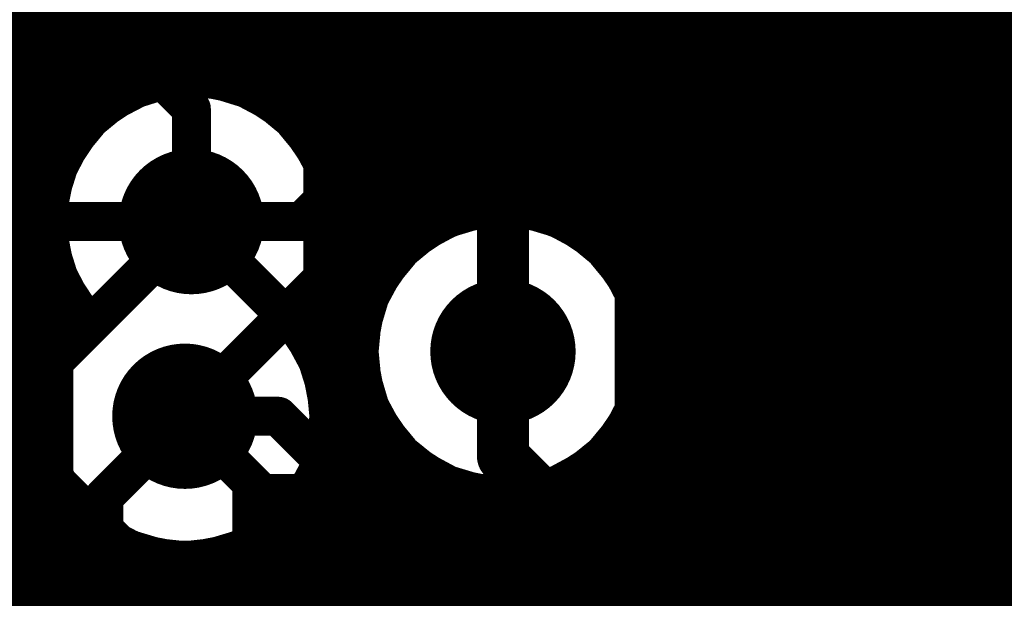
# Model space of a CAD drawing. Header units: millimetres. Extents: x 1.27 to 3.86, y 0.66 to 4.7.
# Tile 121 of 236: x 2.47 to 2.62, y 3.03 to 3.12. Entities that reach past the tile are written whole.
import ezdxf

# ---------------------------------------------------------------- set-up
doc = ezdxf.new("R2010")
doc.units = ezdxf.units.MM
doc.header["$MEASUREMENT"] = 0
for name, color, linetype in [('BottomLayer', 5, 'Continuous'), ('MidLayer1', 16, 'Continuous'), ('MidLayer2', 76, 'Continuous'), ('MidLayer3', 90, 'Continuous'), ('MidLayer4', 156, 'Continuous'), ('MidLayer5', 130, 'Continuous'), ('MidLayer6', 216, 'Continuous'), ('MultiLayer', 9, 'Continuous'), ('TopLayer', 1, 'Continuous'), ('ViaHoleLayer', 16, 'Continuous')]:
    doc.layers.add(name, color=color, linetype=linetype)

# ---------------------------------------------------------------- blocks, each defined once
blk = doc.blocks.new('0603_73')
at = {"layer": 'TopLayer'}
for points in [[(-0.01181, -0.0187), (-0.01181, 0.0187), (-0.05118, -0.0187), (-0.05118, 0.0187)], [(0.05118, -0.0187), (0.05118, 0.0187), (0.01181, -0.0187), (0.01181, 0.0187)]]:
    blk.add_solid(points, dxfattribs=at)
blk = doc.blocks.new('0603_117')
at = {"layer": 'TopLayer'}
for points in [[(-0.01181, -0.0187), (-0.01181, 0.0187), (-0.05118, -0.0187), (-0.05118, 0.0187)], [(0.05118, -0.0187), (0.05118, 0.0187), (0.01181, -0.0187), (0.01181, 0.0187)]]:
    blk.add_solid(points, dxfattribs=at)
blk = doc.blocks.new('0402L_B_259')
at = {"layer": 'BottomLayer'}
for points in [[(-0.0315, 0.00984), (-0.0315, -0.00984), (-0.00787, 0.00984), (-0.00787, -0.00984)], [(0.00787, 0.00984), (0.00787, -0.00984), (0.0315, 0.00984), (0.0315, -0.00984)]]:
    blk.add_solid(points, dxfattribs=at)
blk = doc.blocks.new('0201_B_261')
at = {"layer": 'BottomLayer'}
for points in [[(-0.02205, 0.00827), (-0.02205, -0.00827), (-0.00394, 0.00827), (-0.00394, -0.00827)], [(0.00394, 0.00827), (0.00394, -0.00827), (0.02205, 0.00827), (0.02205, -0.00827)]]:
    blk.add_solid(points, dxfattribs=at)
blk = doc.blocks.new('0201_B_262')
at = {"layer": 'BottomLayer'}
for points in [[(-0.02205, 0.00827), (-0.02205, -0.00827), (-0.00394, 0.00827), (-0.00394, -0.00827)], [(0.00394, 0.00827), (0.00394, -0.00827), (0.02205, 0.00827), (0.02205, -0.00827)]]:
    blk.add_solid(points, dxfattribs=at)
blk = doc.blocks.new('DRL0006A_B_373')
at = {"layer": 'BottomLayer', "const_width": 0.00195}
for points in [[(-0.04135, 0.02364, 1), (-0.0394, 0.02364, 1)], [(-0.01887, 0.02364, 1), (-0.01692, 0.02364, 1)], [(0.01692, 0.02364, 1), (0.01887, 0.02364, 1)], [(0.0394, 0.02364, 1), (0.04135, 0.02364, 1)], [(-0.04135, 0.01573, 1), (-0.0394, 0.01573, 1)], [(-0.01887, 0.01573, 1), (-0.01692, 0.01573, 1)], [(0.01692, 0.01573, 1), (0.01887, 0.01573, 1)], [(0.0394, 0.01573, 1), (0.04135, 0.01573, 1)], [(-0.04135, 0.00396, 1), (-0.0394, 0.00396, 1)], [(-0.01887, 0.00396, 1), (-0.01692, 0.00396, 1)], [(0.01692, 0.00396, 1), (0.01887, 0.00396, 1)], [(0.0394, 0.00396, 1), (0.04135, 0.00396, 1)], [(-0.04135, -0.00396, 1), (-0.0394, -0.00396, 1)], [(-0.01887, -0.00396, 1), (-0.01692, -0.00396, 1)], [(0.01692, -0.00396, 1), (0.01887, -0.00396, 1)], [(0.0394, -0.00396, 1), (0.04135, -0.00396, 1)], [(-0.04135, -0.01573, 1), (-0.0394, -0.01573, 1)], [(-0.01887, -0.01573, 1), (-0.01692, -0.01573, 1)], [(0.01692, -0.01573, 1), (0.01887, -0.01573, 1)], [(0.0394, -0.01573, 1), (0.04135, -0.01573, 1)], [(-0.04135, -0.02364, 1), (-0.0394, -0.02364, 1)], [(-0.01887, -0.02364, 1), (-0.01692, -0.02364, 1)], [(0.01692, -0.02364, 1), (0.01887, -0.02364, 1)], [(0.0394, -0.02364, 1), (0.04135, -0.02364, 1)]]:
    blk.add_lwpolyline(points, format="xyb", close=True, dxfattribs=at)
at = {"layer": 'BottomLayer'}
for points in [[(-0.04037, 0.02559), (-0.04037, 0.01378), (-0.01789, 0.02559), (-0.01789, 0.01378)], [(0.01789, 0.02559), (0.01789, 0.01378), (0.04037, 0.02559), (0.04037, 0.01378)], [(-0.04232, 0.02364), (-0.04232, 0.01573), (-0.01594, 0.02364), (-0.01594, 0.01573)], [(0.01594, 0.02364), (0.01594, 0.01573), (0.04232, 0.02364), (0.04232, 0.01573)], [(-0.04037, 0.00591), (-0.04037, -0.00591), (-0.01789, 0.00591), (-0.01789, -0.00591)], [(0.01789, 0.00591), (0.01789, -0.00591), (0.04037, 0.00591), (0.04037, -0.00591)], [(-0.04232, 0.00396), (-0.04232, -0.00396), (-0.01594, 0.00396), (-0.01594, -0.00396)], [(0.01594, 0.00396), (0.01594, -0.00396), (0.04232, 0.00396), (0.04232, -0.00396)], [(-0.04037, -0.01378), (-0.04037, -0.02559), (-0.01789, -0.01378), (-0.01789, -0.02559)], [(0.01789, -0.01378), (0.01789, -0.02559), (0.04037, -0.01378), (0.04037, -0.02559)], [(-0.04232, -0.01573), (-0.04232, -0.02364), (-0.01594, -0.01573), (-0.01594, -0.02364)], [(0.01594, -0.01573), (0.01594, -0.02364), (0.04232, -0.01573), (0.04232, -0.02364)]]:
    blk.add_solid(points, dxfattribs=at)

msp = doc.modelspace()

# ---------------------------------------------------------------- linework, layer by layer
at = {"layer": 'BottomLayer'}
for points, const_width in [([(2.59586, 3.11853, 1), (2.60706, 3.11853, 1)], 0.0112), ([(2.59896, 3.11853, 1), (2.60396, 3.11853, 1)], 0.005), ([(2.60524, 3.11225, 1), (2.61024, 3.11225, 1)], 0.005), ([(2.60524, 3.11225, 1), (2.61024, 3.11225, 1)], 0.005), ([(2.52125, 3.099, 1), (2.52425, 3.099, 1)], 0.003), ([(2.54723, 3.099, 1), (2.55023, 3.099, 1)], 0.003), ([(2.57966, 3.099, 1), (2.58266, 3.099, 1)], 0.003), ([(2.57966, 3.099, 1), (2.58266, 3.099, 1)], 0.003), ([(2.49014, 3.089, 1), (2.50134, 3.089, 1)], 0.0112), ([(2.58656, 3.0921, 1), (2.58956, 3.0921, 1)], 0.003), ([(2.58656, 3.0921, 1), (2.58956, 3.0921, 1)], 0.003), ([(2.49424, 3.089, 1), (2.49724, 3.089, 1)], 0.003), ([(2.49424, 3.089, 1), (2.49724, 3.089, 1)], 0.003), ([(2.51125, 3.089, 1), (2.51425, 3.089, 1)], 0.003), ([(2.51125, 3.089, 1), (2.51425, 3.089, 1)], 0.003), ([(2.60524, 3.08313, 1), (2.61024, 3.08313, 1)], 0.005), ([(2.53815, 3.06897, 1), (2.54935, 3.06897, 1)], 0.0112), ([(2.48914, 3.059, 1), (2.50034, 3.059, 1)], 0.0112), ([(2.49324, 3.059, 1), (2.49624, 3.059, 1)], 0.003), ([(2.49324, 3.059, 1), (2.49624, 3.059, 1)], 0.003), ([(2.50762, 3.059, 1), (2.51062, 3.059, 1)], 0.003), ([(2.50762, 3.059, 1), (2.51062, 3.059, 1)], 0.003), ([(2.58656, 3.05994, 1), (2.58956, 3.05994, 1)], 0.003), ([(2.58656, 3.05994, 1), (2.58956, 3.05994, 1)], 0.003), ([(2.5925, 3.054, 1), (2.5955, 3.054, 1)], 0.003), ([(2.5925, 3.054, 1), (2.5955, 3.054, 1)], 0.003), ([(2.51699, 3.04963, 1), (2.51999, 3.04963, 1)], 0.003), ([(2.51699, 3.04963, 1), (2.51999, 3.04963, 1)], 0.003), ([(2.48074, 3.0465, 1), (2.48374, 3.0465, 1)], 0.003), ([(2.48074, 3.0465, 1), (2.48374, 3.0465, 1)], 0.003)]:
    msp.add_lwpolyline(points, format="xyb", close=True, dxfattribs=dict(at, const_width=const_width))
for points, const_width in [([(2.60146, 3.11853), (2.60774, 3.11225)], 0.01), ([(2.60774, 3.08313), (2.60774, 3.11225)], 0.01), ([(2.51275, 3.089), (2.52275, 3.099)], 0.006), ([(2.54873, 3.099), (2.58116, 3.099)], 0.006), ([(2.58116, 3.099), (2.58806, 3.0921)], 0.006), ([(2.58806, 3.05994), (2.58806, 3.0921)], 0.006), ([(2.46606, 3.089), (2.49574, 3.089)], 0.006), ([(2.49574, 3.089), (2.51275, 3.089)], 0.006), ([(2.48224, 3.0465), (2.49474, 3.059)], 0.006), ([(2.49474, 3.059), (2.50912, 3.059)], 0.006), ([(2.50912, 3.059), (2.51849, 3.04963)], 0.006), ([(2.58806, 3.05994), (2.594, 3.054)], 0.006), ([(2.594, 3.054), (2.656, 3.054)], 0.006), ([(2.51849, 3.02536), (2.51849, 3.04963)], 0.006), ([(2.48224, 2.98434), (2.48224, 3.0465)], 0.006)]:
    msp.add_lwpolyline(points, dxfattribs=dict(at, const_width=const_width))
at = {"layer": 'MidLayer1', "const_width": 0.008}
for points in [[(2.54, 3.09186), (2.54, 3.38266)], [(2.535, 3.09046), (2.535, 3.20136)], [(2.53, 3.08766), (2.53, 3.19489)], [(2.5, 3.11181), (2.5, 3.19392)], [(2.525, 3.08263), (2.525, 3.19144)], [(2.505, 3.11027), (2.505, 3.19089)], [(2.495, 3.11219), (2.495, 3.18817)], [(2.51, 3.1073), (2.51, 3.18932)], [(2.515, 3.10194), (2.515, 3.1889)], [(2.52, 2.63728), (2.52, 3.18957)], [(2.49, 3.11148), (2.49, 3.17842)], [(2.485, 3.10956), (2.485, 3.17407)], [(2.48, 3.10604), (2.48, 3.17165)], [(2.47, 2.94041), (2.47, 3.17051)], [(2.475, 3.09939), (2.475, 3.17052)], [(2.545, 3.09214), (2.545, 3.16694)], [(2.58, 3.0194), (2.58, 3.16439)], [(2.55, 3.09131), (2.55, 3.16201)], [(2.575, 3.02316), (2.575, 3.1606)], [(2.555, 3.08926), (2.555, 3.15926)], [(2.56, 3.08553), (2.56, 3.15789)], [(2.57, 3.02523), (2.57, 3.15851)], [(2.565, 3.07828), (2.565, 3.15765)], [(2.585, 3.01205), (2.585, 3.151)], [(2.62, 2.93992), (2.62, 3.14649)], [(2.59, 2.9299), (2.59, 3.14552)], [(2.615, 2.93986), (2.615, 3.14303)], [(2.595, 2.92971), (2.595, 3.14249)], [(2.61, 2.93856), (2.61, 3.14116)], [(2.6, 2.93027), (2.6, 3.14091)], [(2.605, 2.93573), (2.605, 3.14049)], [(2.45539, 3.12), (2.64024, 3.12)], [(2.45529, 3.115), (2.63959, 3.115)], [(2.45406, 3.11), (2.48588, 3.11)], [(2.5056, 3.11), (2.64003, 3.11)], [(2.4515, 3.105), (2.47894, 3.105)], [(2.51254, 3.105), (2.64164, 3.105)], [(2.44692, 3.1), (2.47532, 3.1)], [(2.51617, 3.1), (2.64471, 3.1)], [(2.43532, 3.095), (2.47333, 3.095)], [(2.51815, 3.095), (2.65028, 3.095)], [(2.40254, 3.09), (2.47256, 3.09)], [(2.51892, 3.09), (2.53395, 3.09)], [(2.55355, 3.09), (2.6855, 3.09)], [(2.3987, 3.085), (2.47289, 3.085)], [(2.51859, 3.085), (2.52698, 3.085)], [(2.56052, 3.085), (2.67817, 3.085)], [(2.3911, 3.08), (2.47436, 3.08)], [(2.51713, 3.08), (2.52334, 3.08)], [(2.56416, 3.08), (2.67391, 3.08)], [(2.475, 3.07118), (2.475, 3.07861)], [(2.515, 3.07031), (2.515, 3.07606)], [(2.37754, 3.075), (2.47724, 3.075)], [(2.51424, 3.075), (2.52135, 3.075)], [(2.56615, 3.075), (2.67152, 3.075)], [(2.38116, 3.07), (2.47432, 3.07)], [(2.51517, 3.07), (2.52057, 3.07)], [(2.56693, 3.07), (2.67043, 3.07)], [(2.38315, 3.065), (2.47233, 3.065)], [(2.51715, 3.065), (2.52089, 3.065)], [(2.56661, 3.065), (2.67045, 3.065)], [(2.38392, 3.06), (2.47156, 3.06)], [(2.51792, 3.06), (2.52235, 3.06)], [(2.565, 3.02608), (2.565, 3.05966)], [(2.56515, 3.06), (2.67158, 3.06)], [(2.38359, 3.055), (2.47189, 3.055)], [(2.51759, 3.055), (2.52523, 3.055)], [(2.525, 2.64525), (2.525, 3.05531)], [(2.56227, 3.055), (2.67402, 3.055)], [(2.56, 3.02582), (2.56, 3.05241)], [(2.53, 2.93603), (2.53, 3.05028)], [(2.38212, 3.05), (2.47336, 3.05)], [(2.51613, 3.05), (2.53039, 3.05)], [(2.555, 3.02443), (2.555, 3.04868)], [(2.55711, 3.05), (2.67838, 3.05)], [(2.515, 2.59391), (2.515, 3.04769)], [(2.535, 2.94429), (2.535, 3.04748)], [(2.475, 2.93947), (2.475, 3.04681)], [(2.54, 2.98686), (2.54, 3.04608)], [(2.545, 3.01668), (2.545, 3.0458)], [(2.55, 3.02165), (2.55, 3.04663)], [(2.37924, 3.045), (2.47624, 3.045)], [(2.51324, 3.045), (2.68228, 3.045)], [(2.48, 2.93729), (2.48, 3.04109)], [(2.51, 2.59417), (2.51, 3.04152)], [(2.37406, 3.04), (2.48143, 3.04)], [(2.50806, 3.04), (2.68261, 3.04)], [(2.485, 2.93334), (2.485, 3.03794)], [(2.505, 2.59334), (2.505, 3.03819)], [(2.5, 2.59146), (2.5, 3.0364)], [(1.727, 3.035), (2.68409, 3.035)], [(2.49, 2.9254), (2.49, 3.03629)], [(2.495, 2.5946), (2.495, 3.0358)], [(1.91036, 3.03), (2.68698, 3.03)]]:
    msp.add_lwpolyline(points, dxfattribs=at)
at = {"layer": 'MidLayer1'}
for points, const_width in [([(2.59586, 3.11853, 1), (2.60706, 3.11853, 1)], 0.0112), ([(2.488, 3.11148, 1), (2.492, 3.11148, 1)], 0.004), ([(2.493, 3.11219, 1), (2.497, 3.11219, 1)], 0.004), ([(2.498, 3.11181, 1), (2.502, 3.11181, 1)], 0.004), ([(2.483, 3.10956, 1), (2.487, 3.10956, 1)], 0.004), ([(2.48388, 3.11, 1), (2.48788, 3.11, 1)], 0.004), ([(2.503, 3.11027, 1), (2.507, 3.11027, 1)], 0.004), ([(2.5036, 3.11, 1), (2.5076, 3.11, 1)], 0.004), ([(2.508, 3.1073, 1), (2.512, 3.1073, 1)], 0.004), ([(2.47694, 3.105, 1), (2.48094, 3.105, 1)], 0.004), ([(2.478, 3.10604, 1), (2.482, 3.10604, 1)], 0.004), ([(2.51054, 3.105, 1), (2.51454, 3.105, 1)], 0.004), ([(2.513, 3.10194, 1), (2.517, 3.10194, 1)], 0.004), ([(2.473, 3.09939, 1), (2.477, 3.09939, 1)], 0.004), ([(2.47332, 3.1, 1), (2.47732, 3.1, 1)], 0.004), ([(2.51417, 3.1, 1), (2.51817, 3.1, 1)], 0.004), ([(2.49014, 3.089, 1), (2.50134, 3.089, 1)], 0.0112), ([(2.47133, 3.095, 1), (2.47533, 3.095, 1)], 0.004), ([(2.51615, 3.095, 1), (2.52015, 3.095, 1)], 0.004), ([(2.56695, 3.06897, 1), (2.52055, 3.06897, 1)], 0.008), ([(2.538, 3.09186, 1), (2.542, 3.09186, 1)], 0.004), ([(2.543, 3.09214, 1), (2.547, 3.09214, 1)], 0.004), ([(2.548, 3.09131, 1), (2.552, 3.09131, 1)], 0.004), ([(2.47056, 3.09, 1), (2.47456, 3.09, 1)], 0.004), ([(2.51692, 3.09, 1), (2.52092, 3.09, 1)], 0.004), ([(2.53195, 3.09, 1), (2.53595, 3.09, 1)], 0.004), ([(2.533, 3.09046, 1), (2.537, 3.09046, 1)], 0.004), ([(2.55155, 3.09, 1), (2.55555, 3.09, 1)], 0.004), ([(2.51694, 3.089, 1), (2.52094, 3.089, 1)], 0.004), ([(2.51694, 3.089, 1), (2.52094, 3.089, 1)], 0.004), ([(2.553, 3.08926, 1), (2.557, 3.08926, 1)], 0.004), ([(2.528, 3.08766, 1), (2.532, 3.08766, 1)], 0.004), ([(2.47089, 3.085, 1), (2.47489, 3.085, 1)], 0.004), ([(2.51659, 3.085, 1), (2.52059, 3.085, 1)], 0.004), ([(2.52498, 3.085, 1), (2.52898, 3.085, 1)], 0.004), ([(2.558, 3.08553, 1), (2.562, 3.08553, 1)], 0.004), ([(2.55852, 3.085, 1), (2.56252, 3.085, 1)], 0.004), ([(2.523, 3.08263, 1), (2.527, 3.08263, 1)], 0.004), ([(2.47236, 3.08, 1), (2.47636, 3.08, 1)], 0.004), ([(2.51513, 3.08, 1), (2.51913, 3.08, 1)], 0.004), ([(2.52134, 3.08, 1), (2.52534, 3.08, 1)], 0.004), ([(2.56216, 3.08, 1), (2.56616, 3.08, 1)], 0.004), ([(2.473, 3.07861, 1), (2.477, 3.07861, 1)], 0.004), ([(2.563, 3.07828, 1), (2.567, 3.07828, 1)], 0.004), ([(2.513, 3.07606, 1), (2.517, 3.07606, 1)], 0.004), ([(2.53815, 3.06897, 1), (2.54935, 3.06897, 1)], 0.0112), ([(2.47524, 3.075, 1), (2.47924, 3.075, 1)], 0.004), ([(2.47556, 3.07459, 1), (2.47956, 3.07459, 1)], 0.004), ([(2.47556, 3.07459, 1), (2.47956, 3.07459, 1)], 0.004), ([(2.51224, 3.075, 1), (2.51624, 3.075, 1)], 0.004), ([(2.51935, 3.075, 1), (2.52335, 3.075, 1)], 0.004), ([(2.56415, 3.075, 1), (2.56815, 3.075, 1)], 0.004), ([(2.51092, 3.07341, 1), (2.51492, 3.07341, 1)], 0.004), ([(2.51092, 3.07341, 1), (2.51492, 3.07341, 1)], 0.004), ([(2.47232, 3.07, 1), (2.47632, 3.07, 1)], 0.004), ([(2.473, 3.07118, 1), (2.477, 3.07118, 1)], 0.004), ([(2.513, 3.07031, 1), (2.517, 3.07031, 1)], 0.004), ([(2.51317, 3.07, 1), (2.51717, 3.07, 1)], 0.004), ([(2.51857, 3.07, 1), (2.52257, 3.07, 1)], 0.004), ([(2.56493, 3.07, 1), (2.56893, 3.07, 1)], 0.004), ([(2.51855, 3.06897, 1), (2.52255, 3.06897, 1)], 0.004), ([(2.56495, 3.06897, 1), (2.56895, 3.06897, 1)], 0.004), ([(2.48914, 3.059, 1), (2.50034, 3.059, 1)], 0.0112), ([(2.47033, 3.065, 1), (2.47433, 3.065, 1)], 0.004), ([(2.51515, 3.065, 1), (2.51915, 3.065, 1)], 0.004), ([(2.51889, 3.065, 1), (2.52289, 3.065, 1)], 0.004), ([(2.56461, 3.065, 1), (2.56861, 3.065, 1)], 0.004), ([(2.46956, 3.06, 1), (2.47356, 3.06, 1)], 0.004), ([(2.51592, 3.06, 1), (2.51992, 3.06, 1)], 0.004), ([(2.52035, 3.06, 1), (2.52435, 3.06, 1)], 0.004), ([(2.563, 3.05966, 1), (2.567, 3.05966, 1)], 0.004), ([(2.56315, 3.06, 1), (2.56715, 3.06, 1)], 0.004), ([(2.51594, 3.059, 1), (2.51994, 3.059, 1)], 0.004), ([(2.51594, 3.059, 1), (2.51994, 3.059, 1)], 0.004), ([(2.46989, 3.055, 1), (2.47389, 3.055, 1)], 0.004), ([(2.51559, 3.055, 1), (2.51959, 3.055, 1)], 0.004), ([(2.523, 3.05531, 1), (2.527, 3.05531, 1)], 0.004), ([(2.52323, 3.055, 1), (2.52723, 3.055, 1)], 0.004), ([(2.56027, 3.055, 1), (2.56427, 3.055, 1)], 0.004), ([(2.558, 3.05241, 1), (2.562, 3.05241, 1)], 0.004), ([(2.528, 3.05028, 1), (2.532, 3.05028, 1)], 0.004), ([(2.47136, 3.05, 1), (2.47536, 3.05, 1)], 0.004), ([(2.51413, 3.05, 1), (2.51813, 3.05, 1)], 0.004), ([(2.52839, 3.05, 1), (2.53239, 3.05, 1)], 0.004), ([(2.553, 3.04868, 1), (2.557, 3.04868, 1)], 0.004), ([(2.55511, 3.05, 1), (2.55911, 3.05, 1)], 0.004), ([(2.513, 3.04769, 1), (2.517, 3.04769, 1)], 0.004), ([(2.533, 3.04748, 1), (2.537, 3.04748, 1)], 0.004), ([(2.473, 3.04681, 1), (2.477, 3.04681, 1)], 0.004), ([(2.538, 3.04608, 1), (2.542, 3.04608, 1)], 0.004), ([(2.543, 3.0458, 1), (2.547, 3.0458, 1)], 0.004), ([(2.548, 3.04663, 1), (2.552, 3.04663, 1)], 0.004), ([(2.47424, 3.045, 1), (2.47824, 3.045, 1)], 0.004), ([(2.51124, 3.045, 1), (2.51524, 3.045, 1)], 0.004), ([(2.478, 3.04109, 1), (2.482, 3.04109, 1)], 0.004), ([(2.508, 3.04152, 1), (2.512, 3.04152, 1)], 0.004), ([(2.47943, 3.04, 1), (2.48343, 3.04, 1)], 0.004), ([(2.50606, 3.04, 1), (2.51006, 3.04, 1)], 0.004), ([(2.483, 3.03794, 1), (2.487, 3.03794, 1)], 0.004), ([(2.503, 3.03819, 1), (2.507, 3.03819, 1)], 0.004), ([(2.498, 3.0364, 1), (2.502, 3.0364, 1)], 0.004), ([(2.488, 3.03629, 1), (2.492, 3.03629, 1)], 0.004), ([(2.493, 3.0358, 1), (2.497, 3.0358, 1)], 0.004)]:
    msp.add_lwpolyline(points, format="xyb", close=True, dxfattribs=dict(at, const_width=const_width))
at = {"layer": 'MidLayer1', "const_width": 0.008}
for points in [[(2.47756, 3.07459, -1.407135), (2.51894, 3.089)], [(2.51894, 3.089, -0.186324), (2.51292, 3.07341)], [(2.51794, 3.059, -1.45798), (2.47756, 3.07459)], [(2.51292, 3.07341, -0.169137), (2.51794, 3.059)]]:
    msp.add_lwpolyline(points, format="xyb", dxfattribs=at)
at = {"layer": 'MidLayer2'}
for points, const_width in [([(2.42684, 3.19226), (2.51601, 3.10309)], 0.006), ([(2.41484, 3.18729), (2.49574, 3.10639)], 0.006), ([(2.49454, 3.16396), (2.54375, 3.11475)], 0.008), ([(2.54156, 3.14132), (2.5967, 3.08617)], 0.006), ([(2.54375, 3.06897), (2.54375, 3.11475)], 0.008), ([(2.49574, 3.089), (2.49574, 3.10639)], 0.006), ([(2.51601, 3.08027), (2.51601, 3.10309)], 0.006), ([(2.40537, 3.1015), (2.48376, 3.02311)], 0.006), ([(2.49574, 3.08857), (2.49574, 3.089)], 0.006), ([(2.47454, 3.06737), (2.49574, 3.08857)], 0.006), ([(2.5967, 3.08617), (2.66665, 3.08617)], 0.006), ([(2.49474, 3.059), (2.51601, 3.08027)], 0.006), ([(2.47454, 3.0493), (2.47454, 3.06737)], 0.006), ([(2.49474, 3.059), (2.50663, 3.04711)], 0.006), ([(2.47454, 3.0493), (2.48873, 3.03511)], 0.006), ([(2.50663, 3.04711), (2.61694, 3.04711)], 0.006), ([(2.61694, 3.04711), (2.653, 3.01105)], 0.006), ([(2.48873, 3.03511), (2.61197, 3.03511)], 0.006), ([(2.61197, 3.03511), (2.64936, 2.99772)], 0.006)]:
    msp.add_lwpolyline(points, dxfattribs=dict(at, const_width=const_width))
for points, const_width in [([(2.59586, 3.11853, 1), (2.60706, 3.11853, 1)], 0.0112), ([(2.54175, 3.11475, 1), (2.54575, 3.11475, 1)], 0.004), ([(2.54175, 3.11475, 1), (2.54575, 3.11475, 1)], 0.004), ([(2.49424, 3.10639, 1), (2.49724, 3.10639, 1)], 0.003), ([(2.49424, 3.10639, 1), (2.49724, 3.10639, 1)], 0.003), ([(2.51451, 3.10309, 1), (2.51751, 3.10309, 1)], 0.003), ([(2.51451, 3.10309, 1), (2.51751, 3.10309, 1)], 0.003), ([(2.49014, 3.089, 1), (2.50134, 3.089, 1)], 0.0112), ([(2.49424, 3.089, 1), (2.49724, 3.089, 1)], 0.003), ([(2.49424, 3.089, 1), (2.49724, 3.089, 1)], 0.003), ([(2.49424, 3.08857, 1), (2.49724, 3.08857, 1)], 0.003), ([(2.49424, 3.08857, 1), (2.49724, 3.08857, 1)], 0.003), ([(2.5952, 3.08617, 1), (2.5982, 3.08617, 1)], 0.003), ([(2.5952, 3.08617, 1), (2.5982, 3.08617, 1)], 0.003), ([(2.51451, 3.08027, 1), (2.51751, 3.08027, 1)], 0.003), ([(2.51451, 3.08027, 1), (2.51751, 3.08027, 1)], 0.003), ([(2.53815, 3.06897, 1), (2.54935, 3.06897, 1)], 0.0112), ([(2.54175, 3.06897, 1), (2.54575, 3.06897, 1)], 0.004), ([(2.47304, 3.06737, 1), (2.47604, 3.06737, 1)], 0.003), ([(2.47304, 3.06737, 1), (2.47604, 3.06737, 1)], 0.003), ([(2.48914, 3.059, 1), (2.50034, 3.059, 1)], 0.0112), ([(2.49324, 3.059, 1), (2.49624, 3.059, 1)], 0.003), ([(2.49324, 3.059, 1), (2.49624, 3.059, 1)], 0.003), ([(2.47304, 3.0493, 1), (2.47604, 3.0493, 1)], 0.003), ([(2.47304, 3.0493, 1), (2.47604, 3.0493, 1)], 0.003), ([(2.50513, 3.04711, 1), (2.50813, 3.04711, 1)], 0.003), ([(2.50513, 3.04711, 1), (2.50813, 3.04711, 1)], 0.003), ([(2.61544, 3.04711, 1), (2.61844, 3.04711, 1)], 0.003), ([(2.61544, 3.04711, 1), (2.61844, 3.04711, 1)], 0.003), ([(2.48723, 3.03511, 1), (2.49023, 3.03511, 1)], 0.003), ([(2.48723, 3.03511, 1), (2.49023, 3.03511, 1)], 0.003), ([(2.61047, 3.03511, 1), (2.61347, 3.03511, 1)], 0.003), ([(2.61047, 3.03511, 1), (2.61347, 3.03511, 1)], 0.003)]:
    msp.add_lwpolyline(points, format="xyb", close=True, dxfattribs=dict(at, const_width=const_width))
at = {"layer": 'MidLayer3'}
for p, q in [((2.60733, 3.07198), (2.64136, 3.10601)), ((2.60733, 3.02597), (2.60733, 3.07198))]:
    msp.add_line(p, q, dxfattribs=at)
for points, const_width in [([(2.47244, 3.17465), (2.56395, 3.08314)], 0.006), ([(2.57176, 3.13102), (2.60443, 3.16368)], 0.025), ([(2.46768, 3.03766), (2.46768, 3.15075)], 0.006), ([(2.57176, 3.10623), (2.57176, 3.13102)], 0.025), ([(2.57176, 3.10623), (2.58673, 3.09126)], 0.025), ([(2.58673, 3.02597), (2.58673, 3.09126)], 0.025), ([(2.49574, 3.089), (2.51707, 3.06767)], 0.006), ([(2.56395, 3.042), (2.56395, 3.08314)], 0.006), ([(2.51707, 2.65316), (2.51707, 3.06767)], 0.006), ([(2.49474, 3.059), (2.50507, 3.04867)], 0.006), ([(2.50507, 2.6391), (2.50507, 3.04867)], 0.006), ([(2.52907, 3.00712), (2.56395, 3.042)], 0.006), ([(2.46768, 3.03766), (2.49207, 3.01327)], 0.006), ([(2.56367, 3.00291), (2.58673, 3.02597)], 0.025)]:
    msp.add_lwpolyline(points, dxfattribs=dict(at, const_width=const_width))
for points, const_width in [([(2.56551, 3.13102, 1), (2.57801, 3.13102, 1)], 0.0125), ([(2.56551, 3.13102, 1), (2.57801, 3.13102, 1)], 0.0125), ([(2.59586, 3.11853, 1), (2.60706, 3.11853, 1)], 0.0112), ([(2.56551, 3.10623, 1), (2.57801, 3.10623, 1)], 0.0125), ([(2.56551, 3.10623, 1), (2.57801, 3.10623, 1)], 0.0125), ([(2.58048, 3.09126, 1), (2.59298, 3.09126, 1)], 0.0125), ([(2.58048, 3.09126, 1), (2.59298, 3.09126, 1)], 0.0125), ([(2.49014, 3.089, 1), (2.50134, 3.089, 1)], 0.0112), ([(2.49424, 3.089, 1), (2.49724, 3.089, 1)], 0.003), ([(2.56245, 3.08314, 1), (2.56545, 3.08314, 1)], 0.003), ([(2.56245, 3.08314, 1), (2.56545, 3.08314, 1)], 0.003), ([(2.53815, 3.06897, 1), (2.54935, 3.06897, 1)], 0.0112), ([(2.48914, 3.059, 1), (2.50034, 3.059, 1)], 0.0112), ([(2.51557, 3.06767, 1), (2.51857, 3.06767, 1)], 0.003), ([(2.51557, 3.06767, 1), (2.51857, 3.06767, 1)], 0.003), ([(2.49324, 3.059, 1), (2.49624, 3.059, 1)], 0.003), ([(2.50357, 3.04867, 1), (2.50657, 3.04867, 1)], 0.003), ([(2.50357, 3.04867, 1), (2.50657, 3.04867, 1)], 0.003), ([(2.56245, 3.042, 1), (2.56545, 3.042, 1)], 0.003), ([(2.56245, 3.042, 1), (2.56545, 3.042, 1)], 0.003), ([(2.46618, 3.03766, 1), (2.46918, 3.03766, 1)], 0.003), ([(2.46618, 3.03766, 1), (2.46918, 3.03766, 1)], 0.003), ([(2.58048, 3.02597, 1), (2.59298, 3.02597, 1)], 0.0125), ([(2.58048, 3.02597, 1), (2.59298, 3.02597, 1)], 0.0125)]:
    msp.add_lwpolyline(points, format="xyb", close=True, dxfattribs=dict(at, const_width=const_width))
at = {"layer": 'MidLayer4'}
for p, q in [((2.49574, 3.10858), (2.48825, 3.10709)), ((2.50323, 3.10709), (2.49574, 3.10858)), ((2.48825, 3.10709), (2.4819, 3.10284)), ((2.50958, 3.10284), (2.50323, 3.10709)), ((2.4819, 3.10284), (2.47766, 3.09649)), ((2.51383, 3.09649), (2.50958, 3.10284)), ((2.47766, 3.09649), (2.47617, 3.089)), ((2.51532, 3.089), (2.51383, 3.09649)), ((2.47617, 3.089), (2.47766, 3.08151)), ((2.51383, 3.08151), (2.51532, 3.089)), ((2.54375, 3.08855), (2.53626, 3.08706)), ((2.55124, 3.08706), (2.54375, 3.08855)), ((2.53626, 3.08706), (2.52991, 3.08281)), ((2.55759, 3.08281), (2.55124, 3.08706)), ((2.47766, 3.08151), (2.47988, 3.07818)), ((2.50958, 3.07516), (2.51383, 3.08151)), ((2.52991, 3.08281), (2.52566, 3.07646)), ((2.56184, 3.07646), (2.55759, 3.08281)), ((2.47988, 3.07818), (2.48083, 3.0732)), ((2.52566, 3.07646), (2.52417, 3.06897)), ((2.56333, 3.06897), (2.56184, 3.07646)), ((2.50858, 3.07449), (2.50958, 3.07516)), ((2.50858, 3.07284), (2.50858, 3.07449)), ((2.48083, 3.0732), (2.4795, 3.07075)), ((2.51283, 3.06649), (2.50858, 3.07284)), ((2.4795, 3.07075), (2.47666, 3.06649)), ((2.52417, 3.06897), (2.52566, 3.06148)), ((2.56184, 3.06148), (2.56333, 3.06897)), ((2.47666, 3.06649), (2.47517, 3.059)), ((2.51432, 3.059), (2.51283, 3.06649)), ((2.52566, 3.06148), (2.52991, 3.05513)), ((2.55759, 3.05513), (2.56184, 3.06148)), ((2.47517, 3.059), (2.47666, 3.05151)), ((2.51283, 3.05151), (2.51432, 3.059)), ((2.52991, 3.05513), (2.53626, 3.05088)), ((2.55124, 3.05088), (2.55759, 3.05513)), ((2.47666, 3.05151), (2.4809, 3.04516)), ((2.50858, 3.04516), (2.51283, 3.05151)), ((2.53626, 3.05088), (2.54375, 3.04939)), ((2.54375, 3.04939), (2.55124, 3.05088)), ((2.4809, 3.04516), (2.48725, 3.04091)), ((2.50223, 3.04091), (2.50858, 3.04516)), ((2.48725, 3.04091), (2.49474, 3.03942)), ((2.49474, 3.03942), (2.50223, 3.04091))]:
    msp.add_line(p, q, dxfattribs=at)
at = {"layer": 'MidLayer4', "const_width": 0.0112}
for points in [[(2.59586, 3.11853, 1), (2.60706, 3.11853, 1)], [(2.49014, 3.089, 1), (2.50134, 3.089, 1)], [(2.53815, 3.06897, 1), (2.54935, 3.06897, 1)], [(2.48914, 3.059, 1), (2.50034, 3.059, 1)]]:
    msp.add_lwpolyline(points, format="xyb", close=True, dxfattribs=at)
at = {"layer": 'MidLayer5'}
for p, q in [((2.58254, 3.12229), (2.58217, 3.11853)), ((2.62075, 3.11853), (2.62038, 3.12229)), ((2.58217, 3.11853), (2.58254, 3.11477)), ((2.62038, 3.11477), (2.62075, 3.11853)), ((2.58254, 3.11477), (2.58364, 3.11115)), ((2.61928, 3.11115), (2.62038, 3.11477)), ((2.58364, 3.11115), (2.58542, 3.10781)), ((2.6175, 3.10781), (2.61928, 3.11115)), ((2.49198, 3.10792), (2.48836, 3.10682)), ((2.49574, 3.10829), (2.49198, 3.10792)), ((2.49951, 3.10792), (2.49574, 3.10829)), ((2.50313, 3.10682), (2.49951, 3.10792)), ((2.58542, 3.10781), (2.58782, 3.10489)), ((2.6151, 3.10489), (2.6175, 3.10781)), ((2.48836, 3.10682), (2.48502, 3.10504)), ((2.50646, 3.10504), (2.50313, 3.10682)), ((2.48502, 3.10504), (2.4821, 3.10264)), ((2.50938, 3.10264), (2.50646, 3.10504)), ((2.58782, 3.10489), (2.59074, 3.10249)), ((2.61218, 3.10249), (2.6151, 3.10489)), ((2.4821, 3.10264), (2.4797, 3.09972)), ((2.51178, 3.09972), (2.50938, 3.10264)), ((2.59074, 3.10249), (2.59408, 3.10071)), ((2.60884, 3.10071), (2.61218, 3.10249)), ((2.4797, 3.09972), (2.47792, 3.09638)), ((2.51357, 3.09638), (2.51178, 3.09972)), ((2.59408, 3.10071), (2.5977, 3.09961)), ((2.5977, 3.09961), (2.60146, 3.09924)), ((2.60146, 3.09924), (2.60522, 3.09961)), ((2.60522, 3.09961), (2.60884, 3.10071)), ((2.47792, 3.09638), (2.47682, 3.09276)), ((2.51466, 3.09276), (2.51357, 3.09638)), ((2.47682, 3.09276), (2.47645, 3.089)), ((2.51504, 3.089), (2.51466, 3.09276)), ((2.47645, 3.089), (2.47682, 3.08524)), ((2.51466, 3.08524), (2.51504, 3.089)), ((2.53999, 3.08789), (2.53637, 3.08679)), ((2.54375, 3.08826), (2.53999, 3.08789)), ((2.54751, 3.08789), (2.54375, 3.08826)), ((2.55113, 3.08679), (2.54751, 3.08789)), ((2.53637, 3.08679), (2.53303, 3.08501)), ((2.55447, 3.08501), (2.55113, 3.08679)), ((2.47682, 3.08524), (2.47792, 3.08162)), ((2.51357, 3.08162), (2.51466, 3.08524)), ((2.53303, 3.08501), (2.53011, 3.08261)), ((2.55739, 3.08261), (2.55447, 3.08501)), ((2.47792, 3.08162), (2.4797, 3.07828)), ((2.51178, 3.07828), (2.51357, 3.08162)), ((2.53011, 3.08261), (2.52771, 3.07969)), ((2.55979, 3.07969), (2.55739, 3.08261)), ((2.52771, 3.07969), (2.52593, 3.07635)), ((2.56157, 3.07635), (2.55979, 3.07969)), ((2.4797, 3.07828), (2.48049, 3.07732)), ((2.48049, 3.07732), (2.4811, 3.07264)), ((2.50938, 3.07536), (2.51178, 3.07828)), ((2.50999, 3.07068), (2.50938, 3.07536)), ((2.52593, 3.07635), (2.52483, 3.07273)), ((2.56267, 3.07273), (2.56157, 3.07635)), ((2.4811, 3.07264), (2.4787, 3.06972)), ((2.52483, 3.07273), (2.52446, 3.06897)), ((2.56304, 3.06897), (2.56267, 3.07273)), ((2.4787, 3.06972), (2.47692, 3.06638)), ((2.51078, 3.06972), (2.50999, 3.07068)), ((2.51257, 3.06638), (2.51078, 3.06972)), ((2.52446, 3.06897), (2.52483, 3.06521)), ((2.56267, 3.06521), (2.56304, 3.06897)), ((2.47692, 3.06638), (2.47582, 3.06276)), ((2.51366, 3.06276), (2.51257, 3.06638)), ((2.52483, 3.06521), (2.52593, 3.06159)), ((2.56157, 3.06159), (2.56267, 3.06521)), ((2.47582, 3.06276), (2.47545, 3.059)), ((2.51404, 3.059), (2.51366, 3.06276)), ((2.52593, 3.06159), (2.52771, 3.05825)), ((2.55979, 3.05825), (2.56157, 3.06159)), ((2.47545, 3.059), (2.47582, 3.05524)), ((2.51366, 3.05524), (2.51404, 3.059)), ((2.52771, 3.05825), (2.53011, 3.05533)), ((2.55739, 3.05533), (2.55979, 3.05825)), ((2.47582, 3.05524), (2.47692, 3.05162)), ((2.51257, 3.05162), (2.51366, 3.05524)), ((2.53011, 3.05533), (2.53303, 3.05293)), ((2.55447, 3.05293), (2.55739, 3.05533)), ((2.53303, 3.05293), (2.53637, 3.05115)), ((2.55113, 3.05115), (2.55447, 3.05293)), ((2.47692, 3.05162), (2.4787, 3.04828)), ((2.51078, 3.04828), (2.51257, 3.05162)), ((2.53637, 3.05115), (2.53999, 3.05005)), ((2.54751, 3.05005), (2.55113, 3.05115)), ((2.53999, 3.05005), (2.54375, 3.04968)), ((2.54375, 3.04968), (2.54751, 3.05005)), ((2.4787, 3.04828), (2.4811, 3.04536)), ((2.50838, 3.04536), (2.51078, 3.04828)), ((2.4811, 3.04536), (2.48402, 3.04296)), ((2.50546, 3.04296), (2.50838, 3.04536)), ((2.48402, 3.04296), (2.48736, 3.04117)), ((2.50213, 3.04117), (2.50546, 3.04296)), ((2.48736, 3.04117), (2.49098, 3.04008)), ((2.49851, 3.04008), (2.50213, 3.04117)), ((2.49098, 3.04008), (2.49474, 3.03971)), ((2.49474, 3.03971), (2.49851, 3.04008))]:
    msp.add_line(p, q, dxfattribs=at)
at = {"layer": 'MidLayer5', "const_width": 0.0112}
for points in [[(2.59586, 3.11853, 1), (2.60706, 3.11853, 1)], [(2.49014, 3.089, 1), (2.50134, 3.089, 1)], [(2.53815, 3.06897, 1), (2.54935, 3.06897, 1)], [(2.48914, 3.059, 1), (2.50034, 3.059, 1)]]:
    msp.add_lwpolyline(points, format="xyb", close=True, dxfattribs=at)
at = {"layer": 'MidLayer6'}
for p, q in [((2.58254, 3.12229), (2.58217, 3.11853)), ((2.62075, 3.11853), (2.62038, 3.12229)), ((2.58217, 3.11853), (2.58254, 3.11477)), ((2.62038, 3.11477), (2.62075, 3.11853)), ((2.58254, 3.11477), (2.58364, 3.11115)), ((2.61928, 3.11115), (2.62038, 3.11477)), ((2.58364, 3.11115), (2.58542, 3.10781)), ((2.6175, 3.10781), (2.61928, 3.11115)), ((2.49198, 3.10792), (2.48836, 3.10682)), ((2.49574, 3.10829), (2.49198, 3.10792)), ((2.49951, 3.10792), (2.49574, 3.10829)), ((2.50313, 3.10682), (2.49951, 3.10792)), ((2.58542, 3.10781), (2.58782, 3.10489)), ((2.6151, 3.10489), (2.6175, 3.10781)), ((2.48836, 3.10682), (2.48502, 3.10504)), ((2.50646, 3.10504), (2.50313, 3.10682)), ((2.48502, 3.10504), (2.4821, 3.10264)), ((2.50938, 3.10264), (2.50646, 3.10504)), ((2.58782, 3.10489), (2.59074, 3.10249)), ((2.61218, 3.10249), (2.6151, 3.10489)), ((2.4821, 3.10264), (2.4797, 3.09972)), ((2.51178, 3.09972), (2.50938, 3.10264)), ((2.59074, 3.10249), (2.59408, 3.10071)), ((2.60884, 3.10071), (2.61218, 3.10249)), ((2.4797, 3.09972), (2.47792, 3.09638)), ((2.51357, 3.09638), (2.51178, 3.09972)), ((2.59408, 3.10071), (2.5977, 3.09961)), ((2.5977, 3.09961), (2.60146, 3.09924)), ((2.60146, 3.09924), (2.60522, 3.09961)), ((2.60522, 3.09961), (2.60884, 3.10071)), ((2.47792, 3.09638), (2.47682, 3.09276)), ((2.51466, 3.09276), (2.51357, 3.09638)), ((2.47682, 3.09276), (2.47645, 3.089)), ((2.51504, 3.089), (2.51466, 3.09276)), ((2.47645, 3.089), (2.47682, 3.08524)), ((2.51466, 3.08524), (2.51504, 3.089)), ((2.53999, 3.08789), (2.53637, 3.08679)), ((2.54375, 3.08826), (2.53999, 3.08789)), ((2.54751, 3.08789), (2.54375, 3.08826)), ((2.55113, 3.08679), (2.54751, 3.08789)), ((2.53637, 3.08679), (2.53303, 3.08501)), ((2.55447, 3.08501), (2.55113, 3.08679)), ((2.47682, 3.08524), (2.47792, 3.08162)), ((2.51357, 3.08162), (2.51466, 3.08524)), ((2.53303, 3.08501), (2.53011, 3.08261)), ((2.55739, 3.08261), (2.55447, 3.08501)), ((2.47792, 3.08162), (2.4797, 3.07828)), ((2.51178, 3.07828), (2.51357, 3.08162)), ((2.53011, 3.08261), (2.52771, 3.07969)), ((2.55979, 3.07969), (2.55739, 3.08261)), ((2.52771, 3.07969), (2.52593, 3.07635)), ((2.56157, 3.07635), (2.55979, 3.07969)), ((2.4797, 3.07828), (2.48049, 3.07732)), ((2.48049, 3.07732), (2.4811, 3.07264)), ((2.50938, 3.07536), (2.51178, 3.07828)), ((2.50999, 3.07068), (2.50938, 3.07536)), ((2.52593, 3.07635), (2.52483, 3.07273)), ((2.56267, 3.07273), (2.56157, 3.07635)), ((2.4811, 3.07264), (2.4787, 3.06972)), ((2.52483, 3.07273), (2.52446, 3.06897)), ((2.56304, 3.06897), (2.56267, 3.07273)), ((2.4787, 3.06972), (2.47692, 3.06638)), ((2.51078, 3.06972), (2.50999, 3.07068)), ((2.51257, 3.06638), (2.51078, 3.06972)), ((2.52446, 3.06897), (2.52483, 3.06521)), ((2.56267, 3.06521), (2.56304, 3.06897)), ((2.47692, 3.06638), (2.47582, 3.06276)), ((2.51366, 3.06276), (2.51257, 3.06638)), ((2.52483, 3.06521), (2.52593, 3.06159)), ((2.56157, 3.06159), (2.56267, 3.06521)), ((2.47582, 3.06276), (2.47545, 3.059)), ((2.51404, 3.059), (2.51366, 3.06276)), ((2.52593, 3.06159), (2.52771, 3.05825)), ((2.55979, 3.05825), (2.56157, 3.06159)), ((2.47545, 3.059), (2.47582, 3.05524)), ((2.51366, 3.05524), (2.51404, 3.059)), ((2.52771, 3.05825), (2.53011, 3.05533)), ((2.55739, 3.05533), (2.55979, 3.05825)), ((2.47582, 3.05524), (2.47692, 3.05162)), ((2.51257, 3.05162), (2.51366, 3.05524)), ((2.53011, 3.05533), (2.53303, 3.05293)), ((2.55447, 3.05293), (2.55739, 3.05533)), ((2.53303, 3.05293), (2.53637, 3.05115)), ((2.55113, 3.05115), (2.55447, 3.05293)), ((2.47692, 3.05162), (2.4787, 3.04828)), ((2.51078, 3.04828), (2.51257, 3.05162)), ((2.53637, 3.05115), (2.53999, 3.05005)), ((2.54751, 3.05005), (2.55113, 3.05115)), ((2.53999, 3.05005), (2.54375, 3.04968)), ((2.54375, 3.04968), (2.54751, 3.05005)), ((2.4787, 3.04828), (2.4811, 3.04536)), ((2.50838, 3.04536), (2.51078, 3.04828)), ((2.4811, 3.04536), (2.48402, 3.04296)), ((2.50546, 3.04296), (2.50838, 3.04536)), ((2.48402, 3.04296), (2.48736, 3.04117)), ((2.50213, 3.04117), (2.50546, 3.04296)), ((2.48736, 3.04117), (2.49098, 3.04008)), ((2.49851, 3.04008), (2.50213, 3.04117)), ((2.49098, 3.04008), (2.49474, 3.03971)), ((2.49474, 3.03971), (2.49851, 3.04008))]:
    msp.add_line(p, q, dxfattribs=at)
at = {"layer": 'MidLayer6', "const_width": 0.0112}
for points in [[(2.59586, 3.11853, 1), (2.60706, 3.11853, 1)], [(2.49014, 3.089, 1), (2.50134, 3.089, 1)], [(2.53815, 3.06897, 1), (2.54935, 3.06897, 1)], [(2.48914, 3.059, 1), (2.50034, 3.059, 1)]]:
    msp.add_lwpolyline(points, format="xyb", close=True, dxfattribs=at)
at = {"layer": 'MultiLayer', "const_width": 0.0112}
for points in [[(2.59586, 3.11853, 1), (2.60706, 3.11853, 1)], [(2.49014, 3.089, 1), (2.50134, 3.089, 1)], [(2.53815, 3.06897, 1), (2.54935, 3.06897, 1)], [(2.48914, 3.059, 1), (2.50034, 3.059, 1)]]:
    msp.add_lwpolyline(points, format="xyb", close=True, dxfattribs=at)
at = {"layer": 'TopLayer'}
for p, q in [((2.50825, 3.15921), (2.50825, 3.11845)), ((2.50825, 3.11845), (2.49794, 3.10814)), ((2.49574, 3.10858), (2.48825, 3.10709)), ((2.49794, 3.10814), (2.49574, 3.10858)), ((2.48825, 3.10709), (2.4819, 3.10284)), ((2.4819, 3.10284), (2.47766, 3.09649)), ((2.47766, 3.09649), (2.47617, 3.089)), ((2.47617, 3.089), (2.47766, 3.08151)), ((2.47766, 3.08151), (2.48025, 3.07762)), ((2.48025, 3.07762), (2.4809, 3.07284)), ((2.4809, 3.07284), (2.47666, 3.06649)), ((2.47666, 3.06649), (2.47517, 3.059)), ((2.47517, 3.059), (2.47666, 3.05151)), ((2.47666, 3.05151), (2.47919, 3.04771)), ((2.47919, 3.04771), (2.47458, 3.04311)), ((2.47458, 3.04311), (2.41512, 3.04311)), ((2.41512, 3.03495), (2.48162, 3.03495)), ((2.48162, 3.03495), (2.48785, 3.02872))]:
    msp.add_line(p, q, dxfattribs=at)
for points, const_width in [([(2.56814, 3.08776), (2.56814, 3.13987)], 0.01), ([(2.56814, 3.08776), (2.58575, 3.07015)], 0.01), ([(2.54375, 3.05275), (2.54375, 3.06897)], 0.008), ([(2.54375, 3.05275), (2.55605, 3.04045)], 0.008), ([(2.55605, 3.04045), (2.56913, 3.04045)], 0.008), ([(2.56913, 3.04045), (2.60098, 3.0086)], 0.008)]:
    msp.add_lwpolyline(points, dxfattribs=dict(at, const_width=const_width))
for points, const_width in [([(2.59586, 3.11853, 1), (2.60706, 3.11853, 1)], 0.0112), ([(2.49014, 3.089, 1), (2.50134, 3.089, 1)], 0.0112), ([(2.56564, 3.08776, 1), (2.57064, 3.08776, 1)], 0.005), ([(2.56564, 3.08776, 1), (2.57064, 3.08776, 1)], 0.005), ([(2.53815, 3.06897, 1), (2.54935, 3.06897, 1)], 0.0112), ([(2.58325, 3.07015, 1), (2.58825, 3.07015, 1)], 0.005), ([(2.54175, 3.06897, 1), (2.54575, 3.06897, 1)], 0.004), ([(2.48914, 3.059, 1), (2.50034, 3.059, 1)], 0.0112), ([(2.54175, 3.05275, 1), (2.54575, 3.05275, 1)], 0.004), ([(2.54175, 3.05275, 1), (2.54575, 3.05275, 1)], 0.004), ([(2.55405, 3.04045, 1), (2.55805, 3.04045, 1)], 0.004), ([(2.55405, 3.04045, 1), (2.55805, 3.04045, 1)], 0.004), ([(2.56713, 3.04045, 1), (2.57113, 3.04045, 1)], 0.004), ([(2.56713, 3.04045, 1), (2.57113, 3.04045, 1)], 0.004)]:
    msp.add_lwpolyline(points, format="xyb", close=True, dxfattribs=dict(at, const_width=const_width))
at = {"layer": 'ViaHoleLayer', "const_width": 0.0061}
for points in [[(2.59841, 3.11853, 1), (2.60451, 3.11853, 1)], [(2.49269, 3.089, 1), (2.49879, 3.089, 1)], [(2.5407, 3.06897, 1), (2.5468, 3.06897, 1)], [(2.49169, 3.059, 1), (2.49779, 3.059, 1)]]:
    msp.add_lwpolyline(points, format="xyb", close=True, dxfattribs=at)

# ---------------------------------------------------------------- block references
for name, p, rotation in [('0402L_B_259', (2.46074, 3.114), 90), ('0201_B_262', (2.53574, 3.099), 360), ('DRL0006A_B_373', (2.60774, 3.054), 270), ('0603_117', (2.45567, 3.0422), 270), ('0603_73', (2.61725, 3.07015), 180), ('0201_B_261', (2.53148, 3.02536), 360)]:
    msp.add_blockref(name, p, dxfattribs=dict(rotation=rotation))

doc.saveas('drawing.dxf')
